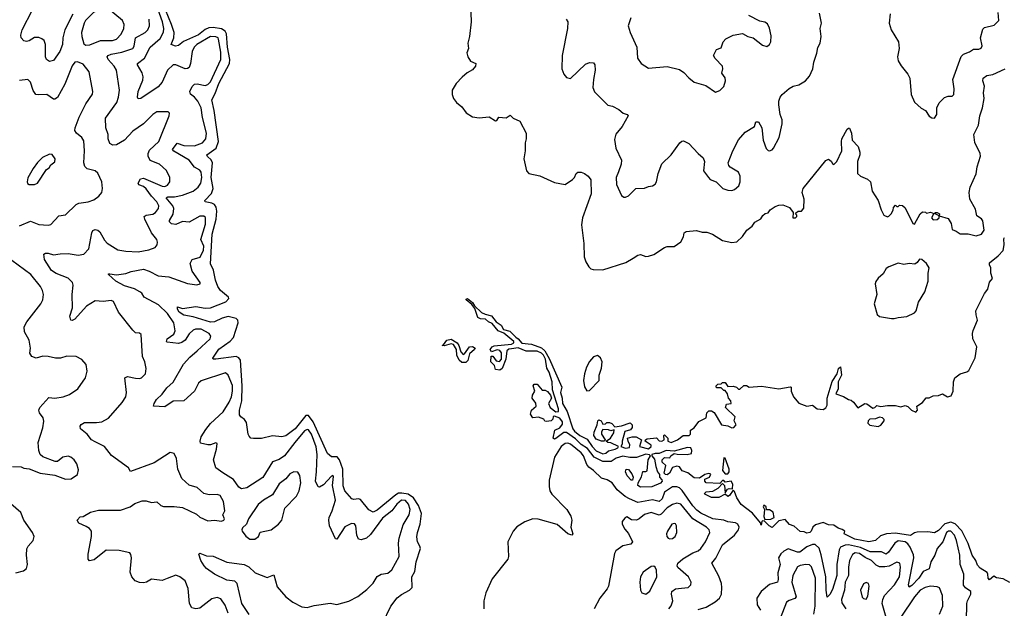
# Model space of a CAD drawing. Extents: x 2199565 to 2323334, y 894172 to 1018966.
# Tile 140 of 256: x 2300114 to 2307444, y 942310 to 946690. Entities that reach past the tile are written whole.
import ezdxf

# ---------------------------------------------------------------- set-up
doc = ezdxf.new("R2010")
doc.units = 0

msp = doc.modelspace()

# ---------------------------------------------------------------- linework, layer by layer
at = {"layer": '0CON10XD'}
for points in [[(2300508.6, 946731.4), (2300450.6, 946615), (2300434.7, 946555.2), (2300431.8, 946505), (2300413.5, 946455), (2300365, 946386), (2300335, 946379.2), (2300312.9, 946395), (2300305.6, 946415), (2300306.2, 946505), (2300294.7, 946534.7), (2300278.9, 946548.9), (2300255, 946557.7), (2300225, 946556.9), (2300185, 946533.3), (2300165, 946528.6), (2300145, 946534), (2300124.5, 946555), (2300122.1, 946575), (2300132.2, 946615), (2300209.4, 946765)], [(2300605, 946500), (2300635, 946504.3), (2300714, 946536), (2300805, 946536.5), (2300835, 946546.2), (2300868, 946582), (2300888.8, 946625), (2300891.5, 946655), (2300880, 946685), (2300765, 946778.9), (2300725, 946777.9), (2300663.1, 946745), (2300603.8, 946685), (2300592.5, 946665), (2300574, 946595), (2300576.2, 946565), (2300592, 946512), (2300605, 946500)], [(2301499.4, 943640.6), (2301535, 943685.4), (2301629, 943771), (2301674.2, 943845), (2301691, 943885), (2301699.1, 943925), (2301697.7, 943967.7), (2301665, 944044.2), (2301645, 944062.9), (2301465, 944002.9), (2301444.7, 943985), (2301415.9, 943925), (2301335, 943854.2), (2301255, 943852.7), (2301195, 943810), (2301110, 943815), (2301114.2, 943835), (2301132.2, 943865), (2301175.2, 943904.8), (2301209.1, 943950.9), (2301255, 943992.9), (2301332.7, 944127.3), (2301380, 944180), (2301435.5, 944225), (2301532.5, 944315), (2301537.8, 944335), (2301524.4, 944355), (2301465, 944387.3), (2301423.5, 944386.5), (2301405, 944378.9), (2301375, 944352.2), (2301344.8, 944305.2), (2301321.6, 944288.4), (2301295, 944281.8), (2301210.7, 944290.7), (2301205.8, 944295.8), (2301212.1, 944315), (2301260.5, 944349.5), (2301270, 944375), (2301260.8, 944435), (2301214.7, 944505), (2301148.2, 944568.2), (2301040.8, 944625), (2301022.5, 944655), (2301009.2, 944665), (2300967.6, 944687.6), (2300895, 944709.5), (2300830, 944745), (2300774, 944795), (2300775, 944800), (2300785, 944800), (2300835, 944791.8), (2300905, 944801.4), (2300944.6, 944815.4), (2301035, 944833.8), (2301078.1, 944818.1), (2301145, 944784.6), (2301225, 944777.5), (2301363.3, 944726.7), (2301433.3, 944716.7), (2301456.2, 944723.8), (2301456.2, 944735), (2301398.5, 944818.5), (2301383.3, 944876.7), (2301397.8, 944905), (2301456.7, 944923.3), (2301481.9, 944975), (2301484.2, 945005), (2301461, 945055), (2301497.6, 945167.6), (2301498.1, 945218.1), (2301485, 945228.8), (2301455, 945227.3), (2301375, 945183.3), (2301325, 945189.6), (2301275, 945166.2), (2301245, 945171.2), (2301230, 945185), (2301228.5, 945195), (2301256.8, 945243.2), (2301261.4, 945285), (2301252.9, 945305), (2301204.6, 945365), (2301217.6, 945372.4), (2301265, 945373.2), (2301325, 945385.3), (2301404.2, 945414.2), (2301442.7, 945445), (2301463.1, 945475), (2301468.8, 945515), (2301465, 945555.8), (2301455, 945569.5), (2301415, 945592.7), (2301375.5, 945645), (2301261.2, 945711.2), (2301251.3, 945725), (2301285, 945771.5), (2301335, 945754.4), (2301415, 945752.6), (2301475, 945773.1), (2301500.4, 945805), (2301504, 945845), (2301473.5, 945963.5), (2301465.8, 946035), (2301440.5, 946085), (2301415.4, 946115), (2301385.7, 946135.7), (2301380.6, 946155), (2301396.6, 946193.4), (2301415, 946211.5), (2301435, 946213.4), (2301495, 946200.6), (2301515, 946207.3), (2301535, 946228.8), (2301611.2, 946395), (2301611.9, 946448.1), (2301594.1, 946545), (2301590, 946555), (2301575, 946564.1), (2301535, 946565.7), (2301432.9, 946505), (2301412.2, 946485), (2301398.8, 946455), (2301385.8, 946364.2), (2301374.4, 946335), (2301363.3, 946326.7), (2301345, 946325.4), (2301275, 946354.5), (2301255, 946355.4), (2301215, 946315.5), (2301175, 946226.7), (2301145, 946189.6), (2301016, 946105), (2300995, 946102), (2300989.4, 946115), (2300994.6, 946155), (2301029.9, 946240.1), (2301033.8, 946265), (2301025.4, 946295), (2300990.5, 946355), (2300990.5, 946365), (2301042.5, 946405), (2301084.6, 946485), (2301158.7, 946551.3), (2301185, 946598), (2301186.8, 946625), (2301177.3, 946675), (2301141, 946771)], [(2301853.6, 943573.6), (2301835, 943576.7), (2301821.7, 943591.7), (2301814.4, 943605), (2301801.7, 943691.7), (2301786.2, 943716.2), (2301759.2, 943735), (2301750.7, 943750.7), (2301750.9, 943785), (2301766.6, 943853.4), (2301770, 943965), (2301756.4, 944156.4), (2301744.2, 944174.2), (2301725, 944183.9), (2301573.8, 944163.8), (2301554.3, 944164.3), (2301551.2, 944171.2), (2301595, 944237.8), (2301681, 944299), (2301705.6, 944324.4), (2301739.7, 944435), (2301736.5, 944455), (2301725, 944465.6), (2301665, 944481.2), (2301621.1, 944468.9), (2301565, 944442.6), (2301535, 944438.6), (2301405, 944478.7), (2301335, 944490.5), (2301300, 944515), (2301287.3, 944537.3), (2301287.5, 944552.5), (2301325, 944541.9), (2301425, 944555.9), (2301493.5, 944543.5), (2301535, 944547.4), (2301648, 944592), (2301670, 944615), (2301667.1, 944625), (2301609.2, 944675), (2301589.2, 944705), (2301572.1, 944752.1), (2301557.4, 944827.4), (2301533.8, 944873.8), (2301546, 945095), (2301575.1, 945205), (2301580.7, 945265), (2301576.2, 945296.2), (2301564.1, 945314.1), (2301545, 945324.1), (2301493.8, 945335), (2301492.9, 945345), (2301542.4, 945397.6), (2301554.7, 945435), (2301538.4, 945515), (2301548.5, 945625), (2301538.7, 945648.7), (2301512.5, 945672.5), (2301507.5, 945685), (2301577, 945735), (2301594.5, 945785), (2301561.9, 946015), (2301543.8, 946095), (2301569, 946141), (2301595, 946216.8), (2301675.9, 946365), (2301677.4, 946395), (2301659.7, 946485), (2301654.3, 946585), (2301644, 946605), (2301615, 946622.8), (2301555, 946631.7), (2301521.1, 946628.9), (2301495, 946616.9), (2301445, 946577.1), (2301332.7, 946527.3), (2301295, 946497.8), (2301273.8, 946493.8), (2301242, 946505), (2301260, 946555), (2301263.5, 946595), (2301244.9, 946654.9), (2301199.4, 946765)], [(2303470, 946805), (2303475.6, 946675), (2303462.9, 946565), (2303450, 946515), (2303453.8, 946475), (2303442, 946445), (2303450, 946415), (2303470.9, 946380.9), (2303510, 946365), (2303507.5, 946345), (2303485, 946316.7), (2303445, 946296.2), (2303407.3, 946262.7), (2303364.4, 946215.6), (2303333.1, 946166.9), (2303332.5, 946135), (2303344.3, 946104.3), (2303366.2, 946075), (2303405, 946041.2), (2303438, 945998), (2303485, 945966.9), (2303535, 945959.4), (2303607.7, 945967.7), (2303655, 945937.5), (2303665, 945940), (2303680, 945965), (2303735, 945961.2), (2303765, 945980), (2303787.7, 945957.7), (2303836.2, 945935), (2303885, 945846.2), (2303885, 945803.3), (2303876.7, 945775), (2303878, 945715), (2303867.5, 945655), (2303886.7, 945565), (2303905, 945546.7), (2303985, 945528), (2304095, 945480), (2304175, 945463.3), (2304229.7, 945500.3), (2304244.1, 945515.9), (2304256.7, 945545), (2304270, 945555), (2304295, 945555.7), (2304317.5, 945545), (2304345.9, 945525.9), (2304365, 945497.5), (2304368.9, 945395), (2304302.7, 945215), (2304296.1, 945163.9), (2304312.5, 945025), (2304315.4, 944925.4), (2304327.8, 944887.8), (2304350.7, 944850.7), (2304365, 944837.5), (2304382.4, 944832.4), (2304455, 944828.8), (2304626.1, 944883.9), (2304682, 944915), (2304715, 944938), (2304735, 944943.8), (2304775, 944927.5), (2304795, 944930), (2304835, 944943.3), (2304915, 944996.2), (2304935, 945002.5), (2304985, 945003.3), (2305035, 945036.7), (2305056, 945075), (2305061.2, 945105), (2305075.7, 945114.3), (2305152.7, 945122.7), (2305195, 945110), (2305228.3, 945108.3), (2305272.5, 945095), (2305345, 945047.5), (2305415, 945033.3), (2305451.7, 945038.3), (2305495, 945076.7), (2305526.7, 945125), (2305567, 945153), (2305586.1, 945183.9), (2305631.7, 945208.3), (2305647, 945233), (2305663, 945247), (2305685, 945252.5), (2305700, 945275), (2305738.8, 945301.2), (2305765, 945311.2), (2305795, 945313.8), (2305845, 945293.8), (2305872.5, 945255), (2305870, 945215), (2305890, 945215), (2305900, 945225), (2305900, 945235), (2305890, 945245), (2305897.5, 945255), (2305910, 945265), (2305935, 945266.7), (2305952.7, 945287.3), (2305954, 945355), (2305940, 945405), (2305946.4, 945433.6), (2306115, 945642.5), (2306135, 945652.5), (2306155, 945637.5), (2306165, 945620), (2306175, 945612.5), (2306196.2, 945635), (2306233.3, 945715), (2306230.8, 945785), (2306235.5, 945805), (2306275, 945875.8), (2306285, 945884), (2306292, 945882), (2306305.4, 945845), (2306310.8, 945795), (2306355, 945747.5), (2306367.5, 945705), (2306369.2, 945685), (2306350.8, 945635), (2306352, 945545), (2306373.3, 945525), (2306425, 945502.5), (2306447.5, 945485), (2306460, 945415), (2306506.2, 945345), (2306526.2, 945275), (2306547.5, 945235), (2306573.6, 945223.6), (2306585, 945227.5), (2306602.5, 945245), (2306617, 945273), (2306618.3, 945291.7), (2306635, 945310), (2306645, 945300), (2306655, 945300), (2306665, 945310), (2306685, 945307.5), (2306705, 945290), (2306763, 945173), (2306775, 945170), (2306817.5, 945245), (2306835, 945260), (2306857, 945257), (2306865, 945250), (2306895, 945257.5), (2306918.3, 945248.3), (2306902.5, 945215), (2306915, 945200), (2306945, 945202.5), (2306960, 945215), (2306960, 945230), (2306930, 945245), (2306930, 945255), (2306945, 945256.7), (2306962.5, 945245), (2306960, 945230), (2307025, 945210), (2307048, 945175), (2307055, 945130), (2307085, 945116.7), (2307115, 945097.5), (2307175, 945097.1), (2307235, 945083.1), (2307275.4, 945094.6), (2307295, 945123.3), (2307285, 945193.8), (2307275, 945208.1), (2307240.6, 945230.6), (2307229.5, 945279.5), (2307187.8, 945355), (2307181.5, 945405), (2307190.6, 945445), (2307235, 945542.5), (2307241.4, 945595), (2307267.1, 945675), (2307264.3, 945695), (2307225.5, 945775.5), (2307218, 945835), (2307252.9, 945905), (2307263.1, 945975), (2307282.2, 946035), (2307294.3, 946105), (2307289.2, 946145), (2307297.5, 946195), (2307284.3, 946235), (2307285.8, 946255), (2307313.3, 946275), (2307357.6, 946282.4), (2307451.2, 946325)], [(2301666.1, 942275), (2301643.8, 942333.8), (2301611.7, 942381.7), (2301585, 942390), (2301545, 942380.5), (2301455, 942310.5), (2301425.6, 942305.6), (2301395, 942314.2), (2301376.9, 942345), (2301367.4, 942457.4), (2301344.5, 942514.5), (2301305, 942544.2), (2301275, 942557.5), (2301211.7, 942531.7), (2301173.9, 942516.1), (2301093.9, 942526.1), (2301057.5, 942505), (2301035, 942500), (2301005, 942501.2), (2300973.9, 942513.9), (2300947.5, 942545), (2300935, 942580), (2300945.4, 942684.6), (2300941.4, 942711.4), (2300932.5, 942722.5), (2300855, 942740), (2300757, 942743), (2300668.3, 942671.7), (2300633.8, 942663.8), (2300623.8, 942675), (2300622.3, 942712.3), (2300648, 942845), (2300648, 942885), (2300633.1, 942903.1), (2300608.6, 942918.6), (2300555, 942943.3), (2300542, 942965), (2300565, 942990), (2300585, 942993.8), (2300640, 943025), (2300699.7, 943040.3), (2300865, 943040), (2300935, 943064), (2300970.5, 943089.5), (2301025, 943110), (2301055, 943109.2), (2301095, 943097.1), (2301135, 943102.9), (2301165.4, 943075.4), (2301185, 943068.5), (2301262.4, 943067.6), (2301325, 943060.6), (2301429.5, 943009.5), (2301455, 942987.5), (2301515, 942961.2), (2301565, 942966.2), (2301615, 942958.8), (2301632.5, 942965), (2301637.5, 942975), (2301626.7, 943005), (2301640, 943035), (2301630, 943105), (2301605, 943150), (2301585, 943158.1), (2301525, 943155.6), (2301485.5, 943165.5), (2301435, 943210), (2301375, 943227.5), (2301321.2, 943275), (2301291.4, 943345), (2301282.2, 943425), (2301263, 943463), (2301235, 943468.6), (2301115, 943392.9), (2300938.3, 943328.3), (2300922.5, 943355), (2300796.2, 943446.2), (2300744.6, 943514.6), (2300675, 943547.8), (2300648.6, 943565), (2300615.4, 943605.4), (2300565.8, 943645), (2300564.2, 943665), (2300571.1, 943678.9), (2300595, 943692.2), (2300685, 943692.1), (2300725, 943698.2), (2300775.8, 943724.2), (2300877.6, 943842.4), (2300903.2, 943885), (2300908, 943915), (2300895.8, 944025), (2300915, 944035.5), (2300975, 944022.2), (2301005, 944020), (2301020, 944025), (2301049.2, 944055), (2301055.6, 944095), (2301045.6, 944145), (2301028.1, 944185), (2301018.8, 944348.8), (2301006.7, 944356.7), (2300975, 944361.2), (2300955, 944378.8), (2300849.1, 944515), (2300812.7, 944592.7), (2300795, 944600.8), (2300735, 944593.5), (2300675, 944598.9), (2300610.5, 944559.5), (2300525, 944460.8), (2300505, 944451.2), (2300494.2, 944454.2), (2300488, 944485), (2300505.5, 944545), (2300503.9, 944645), (2300511.8, 944715), (2300506.4, 944735), (2300475, 944766.4), (2300385, 944801.8), (2300350.5, 944825), (2300298.8, 944905), (2300293.6, 944946.4), (2300306.1, 944953.9), (2300325, 944954.2), (2300365, 944940.6), (2300415, 944948.9), (2300475, 944949.5), (2300548.6, 944938.6), (2300591.2, 944945), (2300628.1, 944985), (2300650.5, 945105), (2300659.1, 945120.9), (2300675, 945128.1), (2300695, 945123.1), (2300710.7, 945110.7), (2300745, 945050.8), (2300765, 945028.1), (2300845, 944977.5), (2300905, 944966.9), (2300995, 944963.8), (2301075, 944977.8), (2301122, 944995), (2301137.1, 945015), (2301140.6, 945035), (2301134.4, 945055), (2301094.6, 945105), (2301044, 945205), (2301041.5, 945225), (2301055.3, 945234.7), (2301105, 945243.3), (2301123.8, 945255), (2301146.8, 945285), (2301148.8, 945305), (2301134.7, 945335), (2301095, 945376.3), (2301055, 945431.2), (2301035, 945448.1), (2301000.4, 945460.4), (2300996.7, 945475), (2301013.7, 945506.3), (2301035, 945511.3), (2301175, 945450.7), (2301195, 945448.5), (2301215, 945457.8), (2301232.2, 945485), (2301232.2, 945515), (2301207, 945567), (2301154, 945615), (2301085, 945642.5), (2301070.9, 945675), (2301070.9, 945695), (2301080.9, 945719.1), (2301148.6, 945785), (2301226.7, 945975), (2301230, 945995), (2301220, 946005), (2301165, 946005.8), (2301135, 946004.4), (2301105, 945985.6), (2301035, 945915.6), (2300955, 945861.1), (2300895, 945794.4), (2300835, 945758.1), (2300807, 945757), (2300785, 945768.8), (2300771.4, 945805), (2300772, 945835), (2300755.7, 945885.7), (2300752.4, 945957.6), (2300836.1, 946073.9), (2300850, 946115), (2300856.4, 946165), (2300834.4, 946315), (2300817.5, 946345), (2300772.9, 946395), (2300765.6, 946415), (2300772.9, 946425), (2300795.7, 946434.3), (2300875, 946448.6), (2300955, 946475.5), (2300965, 946493.8), (2300975.3, 946555), (2301048.5, 946595), (2301066.7, 946615), (2301080.4, 946645), (2301078, 946695)], [(2304182.5, 946695), (2304193.6, 946673.6), (2304192, 946625), (2304151.2, 946425), (2304150, 946325), (2304164.3, 946284.3), (2304185, 946261.2), (2304215, 946253.8), (2304325, 946358.6), (2304355, 946370.8), (2304385, 946370), (2304395.7, 946355.7), (2304398.9, 946315), (2304384.4, 946245), (2304380.8, 946185), (2304392.7, 946152.7), (2304493.3, 946055), (2304526.7, 946046.7), (2304575, 946023.3), (2304607.5, 945995), (2304636.1, 945986.1), (2304642.5, 945975), (2304598, 945895), (2304551.7, 945838.3), (2304541.9, 945798.1), (2304551.1, 945735), (2304594.5, 945645), (2304592.7, 945615), (2304570.7, 945559.3), (2304554.3, 945515), (2304557.5, 945465), (2304595, 945382.5), (2304610.5, 945370.5), (2304625, 945370), (2304645, 945380), (2304700, 945435), (2304765, 945437.5), (2304795, 945450), (2304825, 945453.3), (2304845, 945466.7), (2304855.8, 945484.2), (2304867.5, 945545), (2304895, 945617.5), (2304963.3, 945685), (2305028.8, 945775), (2305043, 945787), (2305055, 945788.8), (2305095, 945770), (2305164.3, 945694.3), (2305203.2, 945663.2), (2305211.4, 945635), (2305204.2, 945565), (2305241.2, 945515), (2305255, 945501.2), (2305300, 945485), (2305347.5, 945435), (2305385, 945420.8), (2305415, 945418.6), (2305435, 945427.1), (2305466.5, 945455), (2305477.7, 945485), (2305476.9, 945526.9), (2305465, 945555.8), (2305403.2, 945593.2), (2305392, 945605), (2305387.1, 945625), (2305421.9, 945715), (2305464.7, 945795.3), (2305515, 945854.3), (2305583.3, 945895), (2305595, 945930), (2305615, 945930), (2305640, 945885), (2305649.2, 945795), (2305672.3, 945732.3), (2305685, 945716.7), (2305695, 945713.8), (2305715, 945721.2), (2305726.4, 945733.6), (2305767.5, 945815), (2305789.2, 945915), (2305789.2, 945945), (2305775.8, 945985.8), (2305765.8, 946055.8), (2305765.8, 946085), (2305775, 946113.3), (2305790, 946135), (2305841.3, 946178.7), (2305872.5, 946195), (2305915, 946206.7), (2305965, 946236.7), (2305995, 946270), (2306019.2, 946325), (2306025.7, 946375), (2306049.1, 946440.9), (2306055, 946482.5), (2306074, 946515), (2306080.8, 946565), (2306073.3, 946625), (2306082, 946665), (2306069.2, 946739.2)], [(2304664, 946705), (2304643.8, 946645), (2304657.5, 946595), (2304707.1, 946485), (2304713.8, 946405), (2304740, 946365), (2304795, 946329.2), (2304935, 946342.5), (2305025, 946318.8), (2305057.3, 946297.3), (2305095, 946256.7), (2305135, 946226.2), (2305221.2, 946201.2), (2305295, 946150), (2305325, 946163.3), (2305355, 946192.5), (2305369.2, 946235), (2305365, 946257.5), (2305341.4, 946291.4), (2305349.2, 946325), (2305346, 946345), (2305290.7, 946400.7), (2305280, 946425), (2305300.7, 946469.3), (2305335, 946480), (2305351.2, 946525), (2305371.3, 946548.7), (2305425, 946575.8), (2305495, 946588), (2305535, 946566.2), (2305575, 946556.7), (2305645, 946500), (2305675, 946491.2), (2305696.2, 946505), (2305706.2, 946525), (2305709.3, 946570.7), (2305697, 946627), (2305680, 946660), (2305661.7, 946671.7), (2305625, 946680), (2305542.3, 946722.3)], [(2306595.6, 946735), (2306588, 946665), (2306602.5, 946615), (2306657.5, 946525), (2306662, 946475), (2306650, 946415), (2306653.8, 946385), (2306676.6, 946346.6), (2306727.1, 946285), (2306741.9, 946255), (2306750, 946135), (2306775, 946076.2), (2306825, 946032), (2306857.5, 946015), (2306885, 945973.3), (2306905, 945960), (2306925, 945957.5), (2306941.2, 945985), (2306941.2, 946035), (2306958.8, 946071.2), (2306998.6, 946111.4), (2307025, 946120.8), (2307055, 946120.8), (2307068.6, 946135), (2307071.2, 946175), (2307061.5, 946245), (2307122.4, 946417.6), (2307140, 946435), (2307185, 946450.6), (2307215, 946470.8), (2307255, 946471.4), (2307271.4, 946478.6), (2307279.2, 946495), (2307267.8, 946555), (2307285, 946620), (2307297.7, 946632.3), (2307369.3, 946650.7), (2307404.2, 946685), (2307397.5, 946745)], [(2300112.8, 945157.2), (2300195, 945191.9), (2300255.5, 945165.5), (2300325, 945162.2), (2300345, 945166.9), (2300405, 945232), (2300455, 945238), (2300535, 945315.6), (2300555, 945324.4), (2300624, 945336), (2300665, 945349.4), (2300703.2, 945376.8), (2300724, 945405), (2300730.8, 945435), (2300724, 945485), (2300695, 945548.8), (2300675, 945565.8), (2300615, 945580), (2300597.4, 945597.4), (2300590, 945625), (2300595.4, 945715), (2300590.2, 945790.2), (2300575.6, 945815), (2300536.9, 945845), (2300524.5, 945865), (2300525.7, 945885.7), (2300555.9, 945964.1), (2300606.3, 946063.7), (2300656.1, 946136.1), (2300658, 946155), (2300631.7, 946301.7), (2300585, 946360), (2300545, 946376.2), (2300525, 946373.3), (2300505, 946346.7), (2300448.7, 946211.3), (2300395, 946111.1), (2300375, 946098.1), (2300365, 946099.4), (2300315, 946132.9), (2300255, 946130.4), (2300233.8, 946135), (2300212.9, 946162.9), (2300194.4, 946225), (2300175, 946245.6), (2300112.6, 946237.4)], [(2300185, 945463.8), (2300225, 945464), (2300247, 945473), (2300312.5, 945575), (2300333, 945587), (2300345, 945610), (2300376.1, 945633.9), (2300377.5, 945655), (2300355, 945686.7), (2300335, 945690), (2300282.5, 945665), (2300245, 945627.5), (2300215, 945582.5), (2300175, 945512.5), (2300168.8, 945485), (2300172.5, 945472.5), (2300185, 945463.8)], [(2304165, 943618.1), (2304105, 943573.5), (2304095, 943569.4), (2304085.8, 943575.8), (2304097.5, 943635), (2304135, 943654), (2304155, 943680), (2304155, 943697.5), (2304135, 943726), (2304095, 943740), (2304085, 943737.5), (2304081.7, 943718.3), (2304070, 943705), (2304035, 943700), (2304023.6, 943703.6), (2304017, 943717), (2303975, 943732.5), (2303935, 943727.5), (2303916.7, 943755), (2303923.3, 943785), (2303960, 943815), (2303955.7, 943835.7), (2303930, 943875), (2303932.5, 943895), (2303948.8, 943925), (2303937.5, 943965), (2303945, 943977.5), (2303965, 943977.5), (2304003.9, 943933.9), (2304025, 943933.3), (2304043.9, 943923.9), (2304066.1, 943896.1), (2304073.3, 943875), (2304050, 943835), (2304062.5, 943805), (2304105, 943772.5), (2304125.8, 943775), (2304125.7, 943795), (2304080, 943935), (2304077.8, 943995), (2304056.2, 944066.2), (2304037.5, 944097.5), (2304029.2, 944165), (2304012.5, 944195), (2303998.8, 944208.8), (2303965, 944223.5), (2303883.6, 944223.6), (2303825, 944248.1), (2303775, 944241.4), (2303755, 944238.1), (2303740, 944225), (2303732, 944165), (2303705.6, 944094.4), (2303687.7, 944082.3), (2303655, 944087.5), (2303647.7, 944117.7), (2303622.5, 944145), (2303623.6, 944186.4), (2303635, 944187.5), (2303661.7, 944151.7), (2303685, 944148), (2303701.2, 944165), (2303701.2, 944211.2), (2303687.8, 944227.8), (2303667.3, 944232.7), (2303625, 944217.5), (2303616.7, 944235), (2303631.2, 944255), (2303645, 944262.5), (2303775, 944275.7), (2303792, 944285), (2303791.4, 944295), (2303718.2, 944358.2), (2303675, 944375.6), (2303630.4, 944430.4), (2303605, 944441.1), (2303581.1, 944461.1), (2303545, 944465.4), (2303525.6, 944475), (2303502, 944542), (2303480, 944570), (2303438.8, 944605), (2303438.3, 944611.7), (2303446.7, 944615), (2303485, 944585.7), (2303500.8, 944560.8), (2303551.9, 944511.9), (2303578.6, 944498.6), (2303627.1, 944487.1), (2303661.9, 944441.9), (2303697.2, 944417.2), (2303715, 944384), (2303761.7, 944371.7), (2303807.3, 944327.3), (2303825, 944315.8), (2303853.2, 944283.2), (2303925, 944276.9), (2303998.1, 944248.1), (2304024.3, 944225), (2304055, 944170), (2304148.8, 943955), (2304139.4, 943915), (2304152.2, 943875), (2304155.8, 943834.2), (2304189.2, 943775), (2304230.6, 943645), (2304245, 943628), (2304285, 943596.2), (2304339.6, 943569.6), (2304375.6, 943515), (2304405, 943482.9), (2304455, 943459.2), (2304477.5, 943465), (2304498.3, 943481.7), (2304547.5, 943495), (2304567.5, 943505), (2304572.5, 943515), (2304515, 943542.5), (2304493, 943543), (2304480, 943555), (2304512.5, 943575), (2304537.5, 943615), (2304538.3, 943638.3), (2304515, 943630), (2304498.3, 943638.3), (2304455, 943640), (2304446.2, 943623.8), (2304446, 943605), (2304472.5, 943565), (2304467, 943553), (2304445, 943553.3), (2304405, 943569.2), (2304387.1, 943595), (2304389.5, 943620.5), (2304413.3, 943675), (2304417.5, 943705), (2304425, 943712.5), (2304442.5, 943705), (2304455, 943680), (2304475, 943682.5), (2304485, 943692.5), (2304505, 943693.3), (2304522.5, 943685), (2304545, 943660), (2304595, 943668.8), (2304659.7, 943689.7), (2304674.3, 943675), (2304674.2, 943655), (2304661.2, 943638.8), (2304620, 943625), (2304598.8, 943555), (2304599.3, 943530.7), (2304590, 943515), (2304625, 943500.8), (2304653.3, 943506.7), (2304656.4, 943526.4), (2304642.5, 943555), (2304640, 943575), (2304673.6, 943586.4), (2304703, 943587), (2304742.5, 943565), (2304727.5, 943515), (2304795, 943497.7), (2304815.6, 943515), (2304815.8, 943525), (2304770, 943555), (2304772.5, 943565), (2304785, 943572.5), (2304855, 943577.5), (2304875, 943557.5), (2304895, 943553.3), (2304912.5, 943565), (2304910, 943595), (2304915, 943600), (2304940, 943575), (2304940, 943555), (2304965, 943544.4), (2305010, 943565), (2305054.1, 943595.9), (2305097.5, 943595), (2305108.8, 943605), (2305107.5, 943635), (2305135, 943653.3), (2305170.9, 943699.1), (2305225, 943727.5), (2305230, 943765), (2305245, 943780), (2305265, 943780), (2305285, 943767.5), (2305338.8, 943675), (2305385, 943668.8), (2305415, 943653.8), (2305430, 943655), (2305447.5, 943675), (2305432.5, 943705), (2305440, 943735), (2305367.5, 943805), (2305375, 943830), (2305410, 943835), (2305407.5, 943855), (2305390, 943875), (2305382.5, 943905), (2305365, 943930), (2305355, 943930), (2305335, 943950), (2305305, 943950), (2305300, 943955), (2305300, 943965), (2305311.7, 943978.3), (2305335, 943980), (2305345, 943990), (2305365, 943990), (2305385, 943960), (2305425, 943963.3), (2305450, 943955), (2305465, 943940), (2305475, 943940), (2305505, 943967.5), (2305525, 943967.5), (2305545, 943956.7), (2305635.8, 943964.2), (2305765, 943942.9), (2305849.3, 943959.3), (2305856.7, 943955), (2305857.5, 943925), (2305873.8, 943885), (2305915, 943836.7), (2305975, 943813.3), (2306015, 943822.5), (2306050, 943795), (2306095, 943790), (2306115, 943802.5), (2306125, 943822.5), (2306125.7, 943874.3), (2306161.7, 943998.3), (2306200.8, 944055), (2306208.8, 944095), (2306225, 944106.7), (2306233.1, 944045), (2306206.2, 943995), (2306206.4, 943943.6), (2306190, 943905), (2306245.8, 943885.8), (2306285, 943863.3), (2306305, 943860), (2306322.5, 943845), (2306352.5, 943802.5), (2306405, 943833.3), (2306420.7, 943830.7), (2306465, 943800), (2306480, 943805), (2306495, 943820), (2306525, 943812.5), (2306575, 943820), (2306635, 943818.8), (2306675, 943810), (2306705, 943820), (2306725, 943812.5), (2306753.9, 943783.9), (2306785, 943770), (2306797.5, 943785), (2306792.5, 943815), (2306835, 943842.5), (2306863, 943877), (2306885, 943876.7), (2306915, 943892), (2306955, 943893.8), (2306985, 943906.2), (2307020, 943885), (2307049.5, 943890.5), (2307063.8, 943925), (2307065.7, 943995), (2307076, 944025), (2307115, 944056.2), (2307165, 944068.8), (2307179.7, 944080.3), (2307227.1, 944175), (2307239.2, 944255), (2307210.6, 944315), (2307208.1, 944355), (2307211.8, 944378.2), (2307245.6, 944455), (2307234.4, 944495), (2307233.3, 944525), (2307297.6, 944652.4), (2307321.4, 944685), (2307333.9, 944736.1), (2307356.4, 944763.6), (2307343.3, 944805), (2307344, 944845), (2307333.8, 944865), (2307335, 944880), (2307397.7, 944932.3), (2307436, 944974), (2307444, 945015), (2307440.7, 945059.3), (2307445, 945070)], [(2300544.2, 943305.8), (2300551.7, 943341.7), (2300538.6, 943385), (2300519.2, 943415), (2300495, 943435.8), (2300475, 943441.4), (2300435, 943435.8), (2300395, 943403.3), (2300377, 943403), (2300285, 943436.7), (2300265.9, 943455.9), (2300255.8, 943485), (2300250.6, 943545), (2300285.9, 943654.1), (2300293.1, 943703.1), (2300287.9, 943727.9), (2300262.2, 943765), (2300255.6, 943785), (2300264.3, 943805), (2300330.7, 943879.3), (2300375, 943872.9), (2300436.8, 943883.2), (2300485, 943900.8), (2300546.6, 943943.4), (2300604.1, 944025.9), (2300615.7, 944075), (2300607.5, 944125), (2300575, 944161.2), (2300535, 944184), (2300465, 944186.9), (2300417.3, 944172.7), (2300381.1, 944171.1), (2300324.5, 944184.5), (2300285.4, 944185.4), (2300235, 944172.2), (2300203, 944183), (2300189.2, 944209.2), (2300192.9, 944245), (2300183.5, 944305), (2300148.7, 944368.7), (2300147.8, 944405), (2300167, 944443), (2300270, 944575), (2300285, 944606.7), (2300291.5, 944645), (2300284.4, 944675), (2300267.8, 944705), (2300195.5, 944795), (2300055, 944897.5)], [(2306625, 944465.8), (2306655, 944474.3), (2306717.8, 944482.2), (2306775, 944510), (2306786.9, 944525), (2306805, 944588.8), (2306852, 944665), (2306878, 944745), (2306876.2, 944805), (2306883.6, 944843.6), (2306865, 944876.7), (2306830, 944905), (2306811.7, 944908.3), (2306795, 944882.5), (2306778.3, 944871.7), (2306735, 944876.7), (2306695, 944868), (2306655, 944877.5), (2306585, 944852.5), (2306565, 944838), (2306541.3, 944798.7), (2306505, 944768), (2306487.2, 944742.8), (2306483.8, 944725), (2306494.6, 944645), (2306476.2, 944575), (2306497.2, 944497.2), (2306515, 944481.9), (2306605, 944467.1), (2306625, 944465.8)], [(2303435, 944138.6), (2303405, 944140), (2303385, 944156), (2303368.6, 944195), (2303366, 944235), (2303344.3, 944274.3), (2303325, 944279.2), (2303275, 944263.8), (2303260, 944265), (2303270, 944270), (2303294.5, 944305.5), (2303325, 944312.5), (2303370, 944285), (2303384, 944265), (2303397.6, 944217.6), (2303415, 944200), (2303425.6, 944204.4), (2303462.9, 944257.1), (2303485, 944259.2), (2303503.8, 944245), (2303500, 944235), (2303462, 944205), (2303450, 944155), (2303435, 944138.6)], [(2304335, 943928), (2304355, 943931.9), (2304428, 944005), (2304427.9, 944045), (2304445, 944096), (2304449.6, 944145), (2304438.4, 944175), (2304415, 944190.7), (2304385, 944181.8), (2304355, 944146.4), (2304333.7, 944105), (2304318.4, 944055), (2304311.8, 944005), (2304317.4, 943957.4), (2304335, 943928)], [(2302815, 942195.8), (2302876.7, 942325), (2302925, 942386.9), (2302955, 942413.3), (2303015, 942445.6), (2303036, 942465), (2303033.8, 942545), (2303056.4, 942585), (2303065.5, 942655), (2303097.5, 942755), (2303093.6, 942773.6), (2303074.5, 942805), (2303070.9, 942840.9), (2303074.1, 942875), (2303094.4, 942935), (2303105.2, 943015), (2303083.6, 943075), (2303045, 943132.4), (2303005, 943158.6), (2302958.1, 943168.1), (2302935, 943165.9), (2302914.4, 943155.6), (2302775, 943041.6), (2302745, 943025.5), (2302712, 943042), (2302650, 943120), (2302635, 943124.3), (2302600.3, 943120.3), (2302585.7, 943125.7), (2302535, 943183.1), (2302522.4, 943222.4), (2302520.2, 943345), (2302495, 943414.4), (2302476.4, 943436.4), (2302435, 943437.8), (2302405, 943460.9), (2302298.5, 943698.5), (2302265, 943745.3), (2302245, 943744.1), (2302165, 943644.7), (2302095, 943593.5), (2302065, 943586.2), (2301995, 943593.2), (2301914.3, 943574.3), (2301853.6, 943573.6)], [(2306505, 943663.3), (2306525, 943672.5), (2306550, 943705), (2306550, 943715), (2306537, 943727), (2306515, 943732.5), (2306485, 943720), (2306443, 943717), (2306430, 943705), (2306428.3, 943688.3), (2306443, 943673), (2306505, 943663.3)], [(2301820.8, 942265), (2301766.4, 942345), (2301733.5, 942495), (2301715, 942511.2), (2301655, 942520.6), (2301563.7, 942563.7), (2301505, 942605.8), (2301485.8, 942625), (2301462.9, 942665), (2301447, 942713), (2301455, 942720), (2301505, 942700), (2301555, 942698), (2301655, 942654.4), (2301785, 942636.5), (2301818.5, 942618.5), (2301867.5, 942575), (2301955, 942538.8), (2302005, 942560), (2302030.7, 942470.7), (2302094.3, 942395), (2302146.3, 942356.3), (2302215, 942322.2), (2302255, 942316.7), (2302305, 942330.9), (2302425, 942349.1), (2302475, 942338.1), (2302565, 942363.6), (2302630.9, 942399.1), (2302699.1, 942450.9), (2302745, 942496), (2302774.1, 942545.9), (2302805, 942562.9), (2302855, 942570.4), (2302884.1, 942595.9), (2302939.3, 942695), (2302934.7, 942795), (2302938.5, 942831.5), (2302969.6, 942930.4), (2303014, 943005), (2303021.9, 943045), (2303008.1, 943085), (2302985, 943112.5), (2302955, 943113.6), (2302921.4, 943085), (2302884.2, 943035.8), (2302815, 942979.7), (2302725, 942859.1), (2302695, 942832.7), (2302655, 942818.5), (2302635, 942824.4), (2302623.1, 942855), (2302616.1, 942925), (2302605, 942937.9), (2302585, 942941.1), (2302535, 942915.6), (2302475.4, 942824.6), (2302465, 942827.5), (2302421.2, 942925), (2302414.4, 942965), (2302416.4, 942985), (2302440.7, 943035), (2302465.3, 943115), (2302443.6, 943225), (2302450.6, 943290.6), (2302445, 943298.1), (2302435, 943292.9), (2302375, 943228.2), (2302345, 943211.9), (2302335, 943214), (2302316.2, 943255), (2302323.7, 943326.3), (2302329.4, 943455), (2302321.5, 943511.5), (2302285, 943605.3), (2302265, 943637.3), (2302255, 943640.7), (2302235, 943630.3), (2302160.9, 943545), (2302085, 943444.6), (2302045, 943418.2), (2301995, 943399.4), (2301925, 943283.5), (2301805, 943207.8), (2301765, 943199.2), (2301745, 943210.8), (2301705, 943268), (2301625, 943317.1), (2301575, 943355.7), (2301557.2, 943415), (2301579.5, 943495), (2301585, 943537.5), (2301575, 943541.2), (2301535, 943527.1), (2301515, 943527.1), (2301458.8, 943538.8), (2301456, 943555), (2301463.5, 943585), (2301499.4, 943640.6)], [(2307485, 942502.5), (2307435, 942530), (2307385, 942537.5), (2307365, 942550), (2307333, 942523), (2307323.6, 942533.6), (2307322.5, 942565), (2307316.4, 942576.4), (2307265, 942608), (2307245, 942631.2), (2307233.1, 942665), (2307205, 942706.2), (2307175, 942791.2), (2307127.8, 942887.8), (2307078.4, 942938.4), (2307045, 942950.4), (2307002, 942938), (2306955, 942888.1), (2306925, 942872), (2306875, 942880), (2306795, 942877.5), (2306775, 942872), (2306745, 942851.9), (2306635, 942869.4), (2306566.3, 942863.7), (2306521.5, 942848.5), (2306484.3, 942815.7), (2306435, 942805.6), (2306332, 942825), (2306252.5, 942865), (2306256.7, 942885), (2306237.7, 942897.7), (2306206.1, 942906.1), (2306175, 942928.8), (2306135, 942931.2), (2306095, 942948.8), (2306037.7, 942932.3), (2306017.5, 942915), (2306006.7, 942885), (2305996.7, 942875), (2305975, 942870), (2305955, 942880), (2305925, 942882.5), (2305880.7, 942920.7), (2305843.9, 942933.9), (2305811.7, 942971.7), (2305765, 942960), (2305715, 942912.5), (2305693.6, 942923.6), (2305658.3, 942958.3), (2305645, 942960), (2305640, 942955), (2305635, 942930), (2305630, 942945), (2305568.9, 943018.9), (2305485, 943082), (2305452.2, 943132.2), (2305435, 943180), (2305425, 943190), (2305399.3, 943150.7), (2305385, 943142.5), (2305365, 943160), (2305320, 943135), (2305265, 943134), (2305215, 943160), (2305212.5, 943165), (2305225, 943176.7), (2305275, 943182.5), (2305315, 943203.3), (2305345, 943240), (2305360, 943225), (2305365, 943170), (2305383.3, 943196.7), (2305395, 943202.5), (2305420, 943200), (2305423.1, 943235), (2305410, 943255), (2305365, 943250), (2305355, 943260), (2305345, 943260), (2305325, 943240), (2305225, 943243.8), (2305213.3, 943255), (2305215, 943270), (2305250, 943285), (2305258.3, 943308.3), (2305245, 943312.5), (2305215, 943306.2), (2305175, 943278), (2305135, 943282), (2305087.9, 943317.9), (2305045, 943334.3), (2305025, 943362), (2305007.3, 943367.3), (2304973.2, 943356.8), (2304951.9, 943315), (2304935, 943303.3), (2304922.5, 943305), (2304912.5, 943315), (2304923, 943373), (2304896.4, 943396.4), (2304896.7, 943415), (2304915, 943431.2), (2304955, 943430), (2304962.5, 943445), (2304985, 943462.5), (2305008.3, 943458.3), (2305083.9, 943453.9), (2305115, 943463.3), (2305117.5, 943485), (2305110, 943505), (2305085, 943507.1), (2304985, 943480), (2304927.5, 943485), (2304875, 943461.4), (2304845, 943462), (2304820, 943455), (2304820, 943445), (2304838.8, 943418.8), (2304848.8, 943365), (2304863.3, 943325), (2304877, 943307), (2304877.5, 943285), (2304895, 943266.7), (2304896.4, 943255), (2304885, 943241.8), (2304820, 943215), (2304735, 943210.8), (2304716.7, 943225), (2304717.5, 943245), (2304742.5, 943287.5), (2304751.7, 943328.3), (2304775, 943327.5), (2304786.2, 943333.8), (2304792, 943415), (2304810, 943445), (2304803, 943453), (2304775, 943456.9), (2304705, 943432.9), (2304655, 943433.1), (2304605, 943441.4), (2304555, 943426.9), (2304517.3, 943402.7), (2304455, 943402.7), (2304390, 943435), (2304339.8, 943499.8), (2304295, 943528.3), (2304251.4, 943571.4), (2304185, 943619.4), (2304165, 943618.1)], [(2305165, 942302.1), (2305225, 942319.5), (2305291.7, 942358.3), (2305323.8, 942386.2), (2305337.5, 942415), (2305342.1, 942465), (2305337.7, 942495), (2305319.9, 942549.9), (2305267.5, 942645), (2305296.1, 942683.9), (2305345, 942782.9), (2305435, 942854.5), (2305466.2, 942895), (2305471.2, 942915), (2305459.5, 942935), (2305442, 942945), (2305385, 942953.3), (2305355, 942966.6), (2305275, 942975.1), (2305185, 943017.7), (2305155, 943039.4), (2305125, 943072.3), (2305045, 943187.7), (2305025, 943206.2), (2305005, 943214.6), (2304975, 943214.1), (2304914.6, 943175.4), (2304896.1, 943125), (2304875, 943104.2), (2304825, 943116.8), (2304715, 943096.3), (2304653.6, 943123.6), (2304621.1, 943141.1), (2304561.4, 943191.4), (2304524.5, 943245), (2304488.1, 943265), (2304445, 943277.8), (2304385.1, 943335.1), (2304350.1, 943360.1), (2304335, 943379.6), (2304310, 943445), (2304295, 943466), (2304215, 943530.6), (2304195, 943537.9), (2304175, 943536.1), (2304145.2, 943514.8), (2304096, 943435), (2304055, 943262.5), (2304054.5, 943215.5), (2304060.5, 943185), (2304075, 943159.2), (2304188.1, 943045), (2304217.1, 942995), (2304224, 942965), (2304216, 942915), (2304232.5, 942865), (2304225, 942853.3), (2304195, 942864), (2304114.3, 942934.3), (2303974.4, 942974.4), (2303935, 942975.7), (2303875.6, 942954.4), (2303815, 942916.9), (2303787.1, 942885), (2303747.9, 942805), (2303752.2, 942695), (2303746.7, 942675), (2303630.5, 942529.5), (2303584.6, 942425), (2303568.7, 942365), (2303570, 942305)], [(2305385, 943310), (2305395.8, 943325), (2305395.7, 943345), (2305365, 943427.5), (2305355, 943430), (2305346.2, 943335), (2305365, 943310), (2305385, 943310)], [(2300060, 943365), (2300125, 943364), (2300145, 943354.2), (2300185, 943348.8), (2300265, 943315.7), (2300375, 943300), (2300455, 943271.9), (2300496.6, 943273.4), (2300544.2, 943305.8)], [(2301865, 942824.4), (2301890.8, 942845), (2301903.1, 942876.9), (2301986.7, 942895), (2302040, 942935), (2302066, 942965), (2302088.6, 943055), (2302175, 943145.7), (2302193.8, 943185), (2302206.8, 943245), (2302198.6, 943298.6), (2302184.3, 943324.3), (2302155, 943325.6), (2302125, 943310), (2302095, 943274.4), (2302044.7, 943235.3), (2301995, 943153.3), (2301928.1, 943115), (2301888, 943082), (2301818, 942975), (2301802.5, 942935), (2301771.7, 942908.3), (2301766.7, 942895), (2301770, 942885), (2301797.3, 942847.3), (2301827.5, 942825), (2301865, 942824.4)], [(2304675, 943262.5), (2304665, 943263.8), (2304636.2, 943295), (2304623.3, 943325), (2304630, 943345), (2304645, 943342.5), (2304670.7, 943310.7), (2304680, 943285), (2304675, 943262.5)], [(2300085.8, 942574.2), (2300141.7, 942588.3), (2300163.6, 942606.4), (2300171.2, 942635), (2300164.5, 942705), (2300167.2, 942752.8), (2300176.9, 942773.1), (2300213.3, 942815), (2300220.6, 942845), (2300210, 942875), (2300144.2, 942965), (2300123, 943023), (2300010.3, 943120.3)], [(2304946.7, 942305), (2304965, 942327.5), (2304976, 942365), (2304966.1, 942415), (2304968.2, 942435), (2304995, 942453.9), (2305039.6, 942460.4), (2305090, 942465), (2305110.8, 942485), (2305112.5, 942505), (2305092.2, 942545), (2305013.8, 942613.8), (2305009.1, 942625), (2305013.8, 942645), (2305051.2, 942678.8), (2305125, 942722.7), (2305165, 942738.5), (2305185, 942754.4), (2305220.4, 942805), (2305252.1, 942875), (2305246.2, 942895), (2305227.5, 942915), (2305126.1, 942976.1), (2305035, 943085.8), (2305005, 943092.7), (2304975, 943082.6), (2304935, 943056.8), (2304889.7, 943010.3), (2304875, 943002.6), (2304815, 943023.4), (2304765, 943009.3), (2304725, 942975.4), (2304705, 942966.9), (2304669.5, 942969.5), (2304635, 942990), (2304618.3, 942981.7), (2304598.8, 942955), (2304598, 942935), (2304618.3, 942898.3), (2304646, 942866), (2304675.8, 942804.2), (2304663, 942787), (2304605, 942775.5), (2304552.6, 942737.4), (2304541.5, 942718.5), (2304497.3, 942475), (2304488.2, 942455), (2304432.5, 942385), (2304391.5, 942305)], [(2305661.7, 942971.7), (2305705, 942973.3), (2305730, 942985), (2305722.5, 943025), (2305695, 943042.5), (2305672.5, 943042.5), (2305670, 943065), (2305653, 943077), (2305650, 943065), (2305660, 943045), (2305653.3, 942993.3), (2305661.7, 942971.7)], [(2304955, 942826.7), (2304975, 942830), (2304993.3, 942845), (2305005.7, 942874.3), (2305003.8, 942925), (2304995, 942938.8), (2304985, 942941.2), (2304970, 942935), (2304935.8, 942884.2), (2304930, 942865), (2304931.2, 942845), (2304941.7, 942831.7), (2304955, 942826.7)], [(2307162.7, 942215), (2307164.6, 942345), (2307169.6, 942365), (2307194.3, 942414.3), (2307195.5, 942435), (2307155, 942462.5), (2307141.5, 942481.5), (2307141.8, 942565), (2307116.3, 942635), (2307112.9, 942705), (2307088.4, 942815), (2307073.7, 942855), (2307045.1, 942885.1), (2307028.1, 942885), (2307015, 942874.7), (2306985.5, 942804.4), (2306944.7, 942755), (2306927.7, 942705), (2306897.5, 942655), (2306885, 942604.5), (2306838.9, 942585), (2306808.4, 942535), (2306755, 942480), (2306735, 942468), (2306730.7, 942485), (2306770.2, 942685), (2306767.9, 942707.9), (2306743.2, 942765), (2306725, 942789.4), (2306705, 942803.8), (2306655, 942811.2), (2306630, 942795), (2306582.6, 942727.4), (2306565, 942714), (2306530.4, 942730.4), (2306445, 942730.4), (2306372.5, 942762.5), (2306285, 942783.1), (2306259.3, 942780.7), (2306225.4, 942765), (2306215.2, 942745), (2306197.9, 942635), (2306197.4, 942555), (2306165, 942450), (2306145, 942412.5), (2306125, 942393.3), (2306117.5, 942445), (2306115.7, 942545), (2306081, 942709), (2306065, 942756.8), (2306036.2, 942786.1), (2306015, 942785.2), (2305975, 942766.6), (2305921.5, 942728.5), (2305905, 942728.5), (2305835, 942752), (2305802.2, 942735), (2305780, 942715), (2305764.2, 942685), (2305775.9, 942635), (2305757.1, 942572.9), (2305760.4, 942525), (2305755, 942505.8), (2305695, 942487.9), (2305635, 942434.5), (2305602.6, 942385), (2305603.9, 942335), (2305628.8, 942295)], [(2306575, 942207.8), (2306535.8, 942345), (2306539.2, 942375), (2306553.3, 942405), (2306627.2, 942485), (2306663.4, 942545), (2306672.5, 942615), (2306665.5, 942645.5), (2306645, 942653.1), (2306586.1, 942623.9), (2306555, 942617.5), (2306515, 942618.5), (2306490.4, 942630.4), (2306455, 942667), (2306407.8, 942687.8), (2306365, 942718.7), (2306335, 942723.5), (2306315, 942709.5), (2306292.8, 942665), (2306283.8, 942615), (2306284.4, 942555), (2306259.6, 942505), (2306253.7, 942445), (2306232.2, 942375), (2306235, 942350.6), (2306264.7, 942305)], [(2304775, 942414.3), (2304805, 942438.8), (2304856.5, 942545), (2304854.2, 942595), (2304845, 942616.7), (2304835, 942623.8), (2304815, 942620), (2304755, 942578.6), (2304735.6, 942545), (2304730.6, 942505), (2304735.9, 942445.9), (2304746.7, 942425), (2304775, 942414.3)], [(2306025.3, 942265.3), (2306035.8, 942325), (2306037.8, 942535), (2306009.6, 942619.6), (2305993.3, 942633.3), (2305965.3, 942635.3), (2305925, 942629.7), (2305905, 942619.1), (2305870.4, 942555), (2305862.6, 942505), (2305894.4, 942395), (2305885, 942383.5), (2305841.5, 942368.5), (2305823.1, 942355), (2305774.5, 942234.5)], [(2306415, 942378.8), (2306429.1, 942400.9), (2306437.5, 942475), (2306434.1, 942494.1), (2306415, 942502.5), (2306395, 942491.2), (2306373.1, 942445), (2306385, 942393.3), (2306395, 942382), (2306415, 942378.8)], [(2306962.7, 942267.3), (2306987.1, 942325), (2306984.2, 942405), (2306961.7, 942461.7), (2306945, 942470), (2306894.1, 942474.1), (2306855, 942464.6), (2306816.9, 942445), (2306775.6, 942395), (2306675, 942243.9)]]:
    msp.add_lwpolyline(points, dxfattribs=at)

doc.saveas('drawing.dxf')
